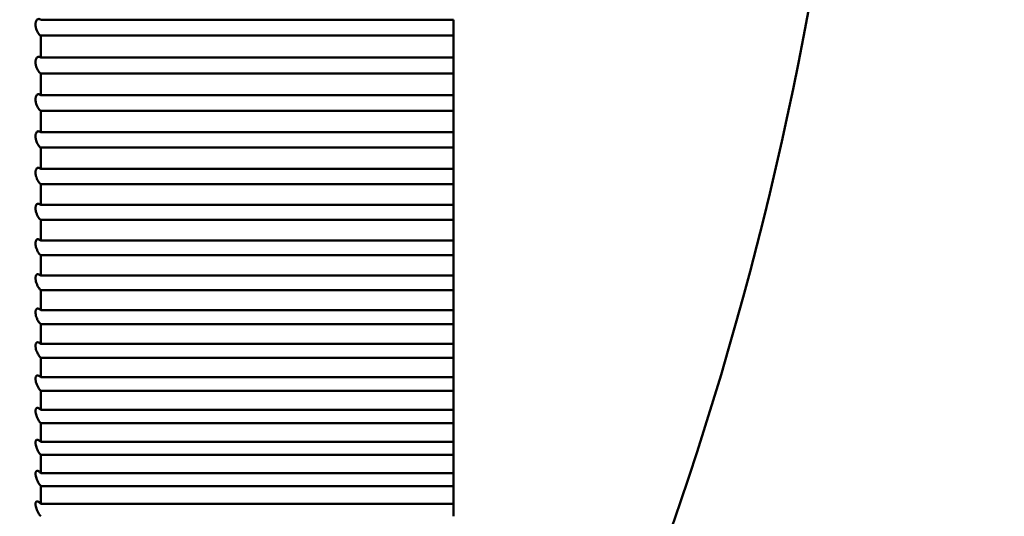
# Model space of a CAD drawing. Header units: millimetres. Extents: x 70 to 1011, y -602 to 1647.
# Tile 26 of 93: x 239.52 to 244.29, y 475.29 to 477.7. Entities that reach past the tile are written whole.
import ezdxf

# ---------------------------------------------------------------- set-up
doc = ezdxf.new("R2010")
doc.units = ezdxf.units.MM
doc.header["$LTSCALE"] = 0.75
doc.layers.add('Visible', color=7, linetype='Continuous', lineweight=50)

msp = doc.modelspace()

# ---------------------------------------------------------------- linework, layer by layer
at = {"layer": 'Visible'}
for p, q in [((241.6236, 477.701, -2.0861), (239.6236, 477.701, -2.0861)), ((239.6236, 477.6238, -2.1194), (241.6236, 477.6238, -2.1194)), ((241.6236, 477.517, -2.167), (239.6236, 477.517, -2.167)), ((239.6236, 477.4406, -2.2022), (241.6236, 477.4406, -2.2022)), ((241.6236, 477.335, -2.2525), (239.6236, 477.335, -2.2525)), ((239.6236, 477.2595, -2.2896), (241.6236, 477.2595, -2.2896)), ((241.6236, 477.1552, -2.3425), (239.6236, 477.1552, -2.3425)), ((239.6236, 477.0807, -2.3815), (241.6236, 477.0807, -2.3815)), ((241.6236, 476.9777, -2.437), (239.6236, 476.9777, -2.437)), ((239.6236, 476.9042, -2.4778), (241.6236, 476.9042, -2.4778)), ((241.6236, 476.8027, -2.5359), (239.6236, 476.8027, -2.5359)), ((239.6236, 476.7302, -2.5786), (241.6236, 476.7302, -2.5786)), ((241.6236, 476.6302, -2.6392), (239.6236, 476.6302, -2.6392)), ((239.6236, 476.5588, -2.6837), (241.6236, 476.5588, -2.6837)), ((241.6236, 476.4604, -2.7468), (239.6236, 476.4604, -2.7468)), ((239.6236, 476.3901, -2.7931), (241.6236, 476.3901, -2.7931)), ((241.6236, 476.2933, -2.8586), (239.6236, 476.2933, -2.8586)), ((239.6236, 476.2242, -2.9066), (241.6236, 476.2242, -2.9066)), ((241.6236, 476.1291, -2.9746), (239.6236, 476.1291, -2.9746)), ((239.6236, 476.0612, -3.0244), (241.6236, 476.0612, -3.0244)), ((241.6236, 475.9678, -3.0947), (239.6236, 475.9678, -3.0947)), ((239.6236, 475.9012, -3.1461), (241.6236, 475.9012, -3.1461)), ((241.6236, 475.8096, -3.2188), (239.6236, 475.8096, -3.2188)), ((239.6236, 475.7444, -3.2719), (241.6236, 475.7444, -3.2719)), ((241.6236, 475.6546, -3.3468), (239.6236, 475.6546, -3.3468)), ((239.6236, 475.5907, -3.4015), (241.6236, 475.5907, -3.4015)), ((241.6236, 475.5028, -3.4787), (239.6236, 475.5028, -3.4787)), ((239.6236, 475.4404, -3.535), (241.6236, 475.4404, -3.535)), ((241.6236, 475.3545, -3.6144), (239.6236, 475.3545, -3.6144))]:
    msp.add_line(p, q, dxfattribs=at)
at = {"layer": 'Visible', "extrusion": (0, 0, -1)}
msp.add_arc((-226.6236, 480.8262, 9.4505), 17, 151.92751, 208.07249, dxfattribs=at)
at = {"layer": 'Visible', "extrusion": (-1, 0, 0)}
for centre, start, end in [((-480.8262, -9.4505, -241.6236), 66.40296, 67.00535), ((-480.8262, -9.4505, -239.6236), 65.56535, 66.40296), ((-480.8262, -9.4505, -241.6236), 65.56535, 66.40296), ((-480.8262, -9.4505, -241.6236), 64.96296, 65.56535), ((-480.8262, -9.4505, -239.6236), 64.12535, 64.96296), ((-480.8262, -9.4505, -241.6236), 64.12535, 64.96296), ((-480.8262, -9.4505, -241.6236), 63.52296, 64.12535), ((-480.8262, -9.4505, -239.6236), 62.68535, 63.52296), ((-480.8262, -9.4505, -241.6236), 62.68535, 63.52296), ((-480.8262, -9.4505, -241.6236), 62.08296, 62.68535), ((-480.8262, -9.4505, -239.6236), 61.24535, 62.08296), ((-480.8262, -9.4505, -241.6236), 61.24535, 62.08296), ((-480.8262, -9.4505, -241.6236), 60.64296, 61.24535), ((-480.8262, -9.4505, -239.6236), 59.80535, 60.64296), ((-480.8262, -9.4505, -241.6236), 59.80535, 60.64296), ((-480.8262, -9.4505, -241.6236), 59.20296, 59.80535), ((-480.8262, -9.4505, -239.6236), 58.36535, 59.20296), ((-480.8262, -9.4505, -241.6236), 58.36535, 59.20296), ((-480.8262, -9.4505, -241.6236), 57.76296, 58.36535), ((-480.8262, -9.4505, -239.6236), 56.92535, 57.76296), ((-480.8262, -9.4505, -241.6236), 56.92535, 57.76296), ((-480.8262, -9.4505, -241.6236), 56.32296, 56.92535), ((-480.8262, -9.4505, -239.6236), 55.48535, 56.32296), ((-480.8262, -9.4505, -241.6236), 55.48535, 56.32296), ((-480.8262, -9.4505, -241.6236), 54.88296, 55.48535), ((-480.8262, -9.4505, -239.6236), 54.04535, 54.88296), ((-480.8262, -9.4505, -241.6236), 54.04535, 54.88296), ((-480.8262, -9.4505, -241.6236), 53.44296, 54.04535), ((-480.8262, -9.4505, -239.6236), 52.60535, 53.44296), ((-480.8262, -9.4505, -241.6236), 52.60535, 53.44296), ((-480.8262, -9.4505, -241.6236), 52.00296, 52.60535), ((-480.8262, -9.4505, -239.6236), 51.16535, 52.00296), ((-480.8262, -9.4505, -241.6236), 51.16535, 52.00296), ((-480.8262, -9.4505, -241.6236), 50.56296, 51.16535), ((-480.8262, -9.4505, -239.6236), 49.72535, 50.56296), ((-480.8262, -9.4505, -241.6236), 49.72535, 50.56296), ((-480.8262, -9.4505, -241.6236), 49.12296, 49.72535), ((-480.8262, -9.4505, -239.6236), 48.28535, 49.12296), ((-480.8262, -9.4505, -241.6236), 48.28535, 49.12296), ((-480.8262, -9.4505, -241.6236), 47.68296, 48.28535), ((-480.8262, -9.4505, -239.6236), 46.84535, 47.68296), ((-480.8262, -9.4505, -241.6236), 46.84535, 47.68296), ((-480.8262, -9.4505, -241.6236), 46.24296, 46.84535)]:
    msp.add_arc(centre, 8, start, end, dxfattribs=at)
at = {"layer": 'Visible'}
for points, knots in [([(239.6236, 477.6238, -2.1194), (239.6213, 477.6253, -2.123), (239.619, 477.6274, -2.1263), (239.6144, 477.6325, -2.1326), (239.6121, 477.6356, -2.1354), (239.6078, 477.6429, -2.1402), (239.6057, 477.6471, -2.1421), (239.6027, 477.6551, -2.1443), (239.6015, 477.6589, -2.1448), (239.6, 477.6653, -2.1447), (239.5996, 477.6678, -2.1445), (239.5991, 477.6714, -2.1438), (239.599, 477.6726, -2.1435), (239.5988, 477.6745, -2.1429), (239.5988, 477.6752, -2.1427), (239.5987, 477.6764, -2.1423), (239.5987, 477.6769, -2.1421), (239.5987, 477.6779, -2.1418), (239.5987, 477.6784, -2.1416), (239.5987, 477.6793, -2.1412), (239.5987, 477.6798, -2.141), (239.5987, 477.6809, -2.1404), (239.5987, 477.6815, -2.1401), (239.5988, 477.6828, -2.1394), (239.5988, 477.6835, -2.139), (239.599, 477.6853, -2.1379), (239.5992, 477.6865, -2.1372), (239.5997, 477.6898, -2.1347), (239.6003, 477.6919, -2.1327), (239.602, 477.6965, -2.1276), (239.6033, 477.6986, -2.1243), (239.6067, 477.7024, -2.1166), (239.6089, 477.7036, -2.1121), (239.6132, 477.7046, -2.1037), (239.6153, 477.7045, -2.1), (239.6194, 477.7034, -2.0928), (239.6215, 477.7024, -2.0894), (239.6236, 477.701, -2.0861)], [-0.01431953, -0.01431953, -0.01431953, -0.01431953, -0.01296912, -0.01296912, -0.0115279, -0.0115279, -0.01004609, -0.01004609, -0.00884721, -0.00884721, -0.00808467, -0.00808467, -0.00771402, -0.00771402, -0.00749326, -0.00749326, -0.00733507, -0.00733507, -0.00717793, -0.00717793, -0.00702465, -0.00702465, -0.00681175, -0.00681175, -0.0065752, -0.0065752, -0.00616607, -0.00616607, -0.00529329, -0.00529329, -0.00404982, -0.00404982, -0.00251367, -0.00251367, -0.00122484, -0.00122484, 0, 0, 0, 0]), ([(239.6236, 477.4406, -2.2022), (239.6213, 477.4422, -2.2057), (239.619, 477.4443, -2.209), (239.6145, 477.4495, -2.215), (239.6122, 477.4527, -2.2178), (239.6078, 477.4601, -2.2225), (239.6058, 477.4643, -2.2243), (239.6027, 477.4724, -2.2262), (239.6015, 477.4762, -2.2267), (239.6001, 477.4826, -2.2265), (239.5996, 477.4851, -2.2262), (239.5991, 477.4888, -2.2254), (239.599, 477.49, -2.225), (239.5988, 477.4918, -2.2245), (239.5988, 477.4925, -2.2242), (239.5987, 477.4937, -2.2238), (239.5987, 477.4942, -2.2236), (239.5987, 477.4952, -2.2232), (239.5987, 477.4957, -2.223), (239.5987, 477.4966, -2.2226), (239.5987, 477.4971, -2.2223), (239.5987, 477.4982, -2.2218), (239.5987, 477.4988, -2.2215), (239.5988, 477.5001, -2.2207), (239.5988, 477.5008, -2.2203), (239.599, 477.5026, -2.2191), (239.5992, 477.5037, -2.2183), (239.5998, 477.5071, -2.2157), (239.6003, 477.5091, -2.2137), (239.6021, 477.5135, -2.2084), (239.6034, 477.5156, -2.2051), (239.6068, 477.5191, -2.1972), (239.609, 477.5202, -2.1926), (239.6133, 477.521, -2.1843), (239.6153, 477.5208, -2.1806), (239.6195, 477.5195, -2.1735), (239.6215, 477.5184, -2.1702), (239.6236, 477.517, -2.167)], [-0.0143195, -0.0143195, -0.0143195, -0.0143195, -0.01297735, -0.01297735, -0.01154628, -0.01154628, -0.01006091, -0.01006091, -0.00885904, -0.00885904, -0.00809137, -0.00809137, -0.0077181, -0.0077181, -0.0074957, -0.0074957, -0.00733629, -0.00733629, -0.00717791, -0.00717791, -0.00702335, -0.00702335, -0.00680856, -0.00680856, -0.00656986, -0.00656986, -0.00615687, -0.00615687, -0.00527534, -0.00527534, -0.00402749, -0.00402749, -0.00248602, -0.00248602, -0.00121212, -0.00121212, 0, 0, 0, 0]), ([(239.6236, 477.2595, -2.2896), (239.6213, 477.2612, -2.293), (239.6191, 477.2634, -2.2962), (239.6145, 477.2687, -2.3021), (239.6122, 477.2719, -2.3048), (239.6079, 477.2793, -2.3093), (239.6059, 477.2836, -2.311), (239.6028, 477.2918, -2.3128), (239.6016, 477.2956, -2.3131), (239.6001, 477.302, -2.3128), (239.5996, 477.3045, -2.3124), (239.5991, 477.3082, -2.3115), (239.599, 477.3094, -2.3112), (239.5988, 477.3113, -2.3106), (239.5988, 477.312, -2.3103), (239.5987, 477.3132, -2.3098), (239.5987, 477.3136, -2.3096), (239.5987, 477.3146, -2.3092), (239.5987, 477.3151, -2.309), (239.5987, 477.316, -2.3085), (239.5987, 477.3165, -2.3083), (239.5987, 477.3176, -2.3077), (239.5987, 477.3182, -2.3073), (239.5988, 477.3195, -2.3066), (239.5988, 477.3202, -2.3061), (239.599, 477.322, -2.3049), (239.5992, 477.3231, -2.3041), (239.5998, 477.3264, -2.3013), (239.6004, 477.3284, -2.2992), (239.6021, 477.3327, -2.2938), (239.6035, 477.3347, -2.2904), (239.6069, 477.3379, -2.2823), (239.6091, 477.3389, -2.2777), (239.6134, 477.3394, -2.2695), (239.6154, 477.3391, -2.2658), (239.6195, 477.3376, -2.2588), (239.6216, 477.3365, -2.2556), (239.6236, 477.335, -2.2525)], [-0.01431948, -0.01431948, -0.01431948, -0.01431948, -0.01298602, -0.01298602, -0.0115656, -0.0115656, -0.01007649, -0.01007649, -0.00887148, -0.00887148, -0.00809842, -0.00809842, -0.0077224, -0.0077224, -0.00749828, -0.00749828, -0.00733758, -0.00733758, -0.0071779, -0.0071779, -0.00702199, -0.00702199, -0.00680521, -0.00680521, -0.00656426, -0.00656426, -0.00614719, -0.00614719, -0.00525645, -0.00525645, -0.004004, -0.004004, -0.00245691, -0.00245691, -0.00119871, -0.00119871, 0, 0, 0, 0]), ([(239.6236, 477.0807, -2.3815), (239.6213, 477.0824, -2.3848), (239.6191, 477.0847, -2.3879), (239.6146, 477.0901, -2.3937), (239.6123, 477.0933, -2.3963), (239.608, 477.1008, -2.4006), (239.6059, 477.1051, -2.4022), (239.6028, 477.1134, -2.4039), (239.6016, 477.1172, -2.4041), (239.6001, 477.1236, -2.4036), (239.5996, 477.1261, -2.4032), (239.5991, 477.1298, -2.4022), (239.599, 477.131, -2.4018), (239.5988, 477.1329, -2.4012), (239.5988, 477.1336, -2.4009), (239.5987, 477.1348, -2.4004), (239.5987, 477.1353, -2.4002), (239.5987, 477.1363, -2.3997), (239.5987, 477.1367, -2.3995), (239.5987, 477.1377, -2.399), (239.5987, 477.1381, -2.3987), (239.5987, 477.1392, -2.3981), (239.5987, 477.1399, -2.3977), (239.5988, 477.1411, -2.3969), (239.5988, 477.1418, -2.3965), (239.599, 477.1436, -2.3952), (239.5992, 477.1447, -2.3943), (239.5998, 477.1479, -2.3914), (239.6004, 477.1499, -2.3893), (239.6022, 477.1541, -2.3837), (239.6035, 477.1559, -2.3802), (239.607, 477.159, -2.372), (239.6092, 477.1598, -2.3674), (239.6135, 477.16, -2.3591), (239.6155, 477.1596, -2.3555), (239.6196, 477.158, -2.3487), (239.6216, 477.1568, -2.3455), (239.6236, 477.1552, -2.3425)], [-0.01431948, -0.01431948, -0.01431948, -0.01431948, -0.01299515, -0.01299515, -0.01158589, -0.01158589, -0.01009285, -0.01009285, -0.00888456, -0.00888456, -0.00810584, -0.00810584, -0.00772692, -0.00772692, -0.00750099, -0.00750099, -0.00733894, -0.00733894, -0.00717789, -0.00717789, -0.00702056, -0.00702056, -0.00680169, -0.00680169, -0.00655837, -0.00655837, -0.00613702, -0.00613702, -0.00523659, -0.00523659, -0.0039793, -0.0039793, -0.00242632, -0.00242632, -0.00118458, -0.00118458, 0, 0, 0, 0]), ([(239.6236, 476.9042, -2.4778), (239.6214, 476.906, -2.4811), (239.6191, 476.9083, -2.4842), (239.6146, 476.9138, -2.4897), (239.6124, 476.9171, -2.4922), (239.6081, 476.9247, -2.4964), (239.606, 476.929, -2.4979), (239.6029, 476.9373, -2.4994), (239.6016, 476.9412, -2.4995), (239.6001, 476.9476, -2.4989), (239.5996, 476.9501, -2.4984), (239.5991, 476.9538, -2.4973), (239.599, 476.955, -2.4969), (239.5988, 476.9569, -2.4962), (239.5988, 476.9576, -2.4959), (239.5987, 476.9588, -2.4954), (239.5987, 476.9593, -2.4951), (239.5987, 476.9602, -2.4947), (239.5987, 476.9607, -2.4944), (239.5987, 476.9616, -2.4939), (239.5987, 476.9621, -2.4936), (239.5987, 476.9632, -2.493), (239.5987, 476.9638, -2.4926), (239.5988, 476.9651, -2.4917), (239.5989, 476.9657, -2.4913), (239.599, 476.9675, -2.4899), (239.5992, 476.9685, -2.489), (239.5998, 476.9717, -2.4861), (239.6004, 476.9737, -2.4839), (239.6022, 476.9777, -2.4782), (239.6036, 476.9794, -2.4746), (239.607, 476.9823, -2.4664), (239.6092, 476.983, -2.4617), (239.6135, 476.983, -2.4535), (239.6156, 476.9825, -2.4499), (239.6196, 476.9806, -2.4431), (239.6216, 476.9794, -2.4399), (239.6236, 476.9777, -2.437)], [-0.01431947, -0.01431947, -0.01431947, -0.01431947, -0.01300474, -0.01300474, -0.01160717, -0.01160717, -0.01011002, -0.01011002, -0.00889828, -0.00889828, -0.00811361, -0.00811361, -0.00773166, -0.00773166, -0.00750384, -0.00750384, -0.00734037, -0.00734037, -0.00717788, -0.00717788, -0.00702054, -0.00702054, -0.00680049, -0.00680049, -0.00655607, -0.00655607, -0.00613367, -0.00613367, -0.00523313, -0.00523313, -0.00397485, -0.00397485, -0.00242075, -0.00242075, -0.00118201, -0.00118201, 0, 0, 0, 0]), ([(239.6236, 476.7302, -2.5786), (239.6214, 476.7321, -2.5818), (239.6192, 476.7345, -2.5848), (239.6147, 476.7401, -2.5902), (239.6125, 476.7434, -2.5926), (239.6082, 476.751, -2.5965), (239.6061, 476.7553, -2.598), (239.6029, 476.7637, -2.5993), (239.6017, 476.7676, -2.5994), (239.6001, 476.774, -2.5986), (239.5997, 476.7765, -2.598), (239.5991, 476.7802, -2.5969), (239.599, 476.7814, -2.5964), (239.5988, 476.7833, -2.5957), (239.5988, 476.784, -2.5953), (239.5987, 476.7852, -2.5948), (239.5987, 476.7857, -2.5945), (239.5987, 476.7866, -2.594), (239.5987, 476.7871, -2.5938), (239.5987, 476.788, -2.5932), (239.5987, 476.7885, -2.5929), (239.5987, 476.7896, -2.5922), (239.5987, 476.7902, -2.5918), (239.5988, 476.7915, -2.5909), (239.5989, 476.7921, -2.5904), (239.5991, 476.7939, -2.589), (239.5992, 476.7949, -2.5881), (239.5999, 476.7981, -2.5849), (239.6005, 476.8, -2.5826), (239.6023, 476.8038, -2.5767), (239.6037, 476.8055, -2.5731), (239.6072, 476.8081, -2.5647), (239.6095, 476.8086, -2.56), (239.6138, 476.8083, -2.5518), (239.6157, 476.8077, -2.5483), (239.6197, 476.8057, -2.5418), (239.6216, 476.8044, -2.5388), (239.6236, 476.8027, -2.5359)], [-0.01431951, -0.01431951, -0.01431951, -0.01431951, -0.01301486, -0.01301486, -0.01162951, -0.01162951, -0.01012803, -0.01012803, -0.00891269, -0.00891269, -0.00812179, -0.00812179, -0.00773666, -0.00773666, -0.00750685, -0.00750685, -0.00734189, -0.00734189, -0.00717789, -0.00717789, -0.00701752, -0.00701752, -0.00679415, -0.00679415, -0.00654571, -0.00654571, -0.00611514, -0.00611514, -0.00519381, -0.00519381, -0.00392612, -0.00392612, -0.00236046, -0.00236046, -0.00115405, -0.00115405, 0, 0, 0, 0]), ([(239.6236, 476.5588, -2.6837), (239.6214, 476.5608, -2.6868), (239.6192, 476.5632, -2.6897), (239.6148, 476.5689, -2.6949), (239.6126, 476.5722, -2.6972), (239.6083, 476.5798, -2.701), (239.6062, 476.5842, -2.7024), (239.603, 476.5927, -2.7035), (239.6017, 476.5965, -2.7035), (239.6002, 476.603, -2.7026), (239.5997, 476.6055, -2.702), (239.5991, 476.6092, -2.7007), (239.599, 476.6104, -2.7003), (239.5988, 476.6123, -2.6994), (239.5988, 476.613, -2.6991), (239.5987, 476.6142, -2.6985), (239.5987, 476.6146, -2.6982), (239.5987, 476.6156, -2.6977), (239.5987, 476.6161, -2.6974), (239.5987, 476.617, -2.6968), (239.5987, 476.6175, -2.6966), (239.5987, 476.6185, -2.6958), (239.5987, 476.6191, -2.6954), (239.5988, 476.6204, -2.6945), (239.5989, 476.6211, -2.6939), (239.5991, 476.6228, -2.6925), (239.5992, 476.6238, -2.6915), (239.5999, 476.6269, -2.6882), (239.6005, 476.6288, -2.6858), (239.6024, 476.6325, -2.6798), (239.6038, 476.634, -2.6761), (239.6074, 476.6363, -2.6676), (239.6096, 476.6367, -2.6628), (239.6139, 476.6361, -2.6547), (239.6159, 476.6354, -2.6513), (239.6197, 476.6333, -2.6449), (239.6217, 476.6319, -2.642), (239.6236, 476.6302, -2.6392)], [-0.01431955, -0.01431955, -0.01431955, -0.01431955, -0.01302547, -0.01302547, -0.0116529, -0.0116529, -0.0101469, -0.0101469, -0.00892779, -0.00892779, -0.00813037, -0.00813037, -0.0077419, -0.0077419, -0.00751001, -0.00751001, -0.00734348, -0.00734348, -0.0071779, -0.0071779, -0.00701589, -0.00701589, -0.00679011, -0.00679011, -0.00653893, -0.00653893, -0.0061034, -0.0061034, -0.00517082, -0.00517082, -0.00389755, -0.00389755, -0.00232508, -0.00232508, -0.00113759, -0.00113759, 0, 0, 0, 0]), ([(239.6236, 476.3901, -2.7931), (239.6214, 476.3922, -2.7961), (239.6192, 476.3946, -2.7989), (239.6149, 476.4003, -2.804), (239.6127, 476.4037, -2.8062), (239.6083, 476.4114, -2.8098), (239.6063, 476.4158, -2.8111), (239.603, 476.4243, -2.8121), (239.6018, 476.4282, -2.812), (239.6002, 476.4346, -2.8109), (239.5997, 476.4372, -2.8102), (239.5992, 476.4409, -2.8089), (239.599, 476.4421, -2.8084), (239.5988, 476.4439, -2.8075), (239.5988, 476.4446, -2.8071), (239.5987, 476.4458, -2.8065), (239.5987, 476.4463, -2.8062), (239.5987, 476.4472, -2.8057), (239.5987, 476.4477, -2.8054), (239.5987, 476.4486, -2.8048), (239.5987, 476.4491, -2.8045), (239.5987, 476.4501, -2.8037), (239.5987, 476.4507, -2.8032), (239.5988, 476.452, -2.8022), (239.5989, 476.4526, -2.8017), (239.5991, 476.4543, -2.8002), (239.5992, 476.4554, -2.7991), (239.5999, 476.4584, -2.7958), (239.6006, 476.4602, -2.7933), (239.6025, 476.4638, -2.7871), (239.6039, 476.4652, -2.7833), (239.6075, 476.4672, -2.7747), (239.6098, 476.4675, -2.7699), (239.6141, 476.4666, -2.7619), (239.616, 476.4658, -2.7586), (239.6198, 476.4636, -2.7524), (239.6217, 476.4621, -2.7495), (239.6236, 476.4604, -2.7468)], [-0.01431961, -0.01431961, -0.01431961, -0.01431961, -0.01303662, -0.01303662, -0.01167739, -0.01167739, -0.01016665, -0.01016665, -0.0089436, -0.0089436, -0.00813935, -0.00813935, -0.00774739, -0.00774739, -0.00751333, -0.00751333, -0.00734516, -0.00734516, -0.00717793, -0.00717793, -0.0070142, -0.0070142, -0.00678589, -0.00678589, -0.00653183, -0.00653183, -0.0060911, -0.0060911, -0.00514672, -0.00514672, -0.00386761, -0.00386761, -0.00228799, -0.00228799, -0.00112029, -0.00112029, 0, 0, 0, 0]), ([(239.6236, 476.2242, -2.9066), (239.6214, 476.2263, -2.9096), (239.6193, 476.2288, -2.9123), (239.6149, 476.2346, -2.9172), (239.6128, 476.2379, -2.9193), (239.6084, 476.2457, -2.9228), (239.6063, 476.2502, -2.924), (239.6031, 476.2586, -2.9248), (239.6018, 476.2625, -2.9246), (239.6002, 476.269, -2.9234), (239.5997, 476.2716, -2.9227), (239.5992, 476.2753, -2.9212), (239.599, 476.2765, -2.9207), (239.5988, 476.2783, -2.9197), (239.5988, 476.279, -2.9194), (239.5987, 476.2802, -2.9187), (239.5987, 476.2807, -2.9184), (239.5987, 476.2816, -2.9178), (239.5987, 476.2821, -2.9175), (239.5987, 476.283, -2.9169), (239.5987, 476.2834, -2.9165), (239.5987, 476.2845, -2.9158), (239.5987, 476.2851, -2.9153), (239.5988, 476.2863, -2.9142), (239.5989, 476.287, -2.9137), (239.5991, 476.2887, -2.9121), (239.5993, 476.2897, -2.911), (239.5999, 476.2927, -2.9075), (239.6006, 476.2944, -2.9049), (239.6026, 476.2978, -2.8986), (239.604, 476.2991, -2.8947), (239.6076, 476.3009, -2.8861), (239.61, 476.301, -2.8813), (239.6142, 476.2998, -2.8733), (239.6161, 476.299, -2.8701), (239.6198, 476.2966, -2.864), (239.6217, 476.2951, -2.8612), (239.6236, 476.2933, -2.8586)], [-0.0143197, -0.0143197, -0.0143197, -0.0143197, -0.01304832, -0.01304832, -0.01170301, -0.01170301, -0.01018733, -0.01018733, -0.00896016, -0.00896016, -0.00814876, -0.00814876, -0.00775316, -0.00775316, -0.00751681, -0.00751681, -0.00734693, -0.00734693, -0.00717796, -0.00717796, -0.00701244, -0.00701244, -0.00678148, -0.00678148, -0.0065244, -0.0065244, -0.00607822, -0.00607822, -0.00512147, -0.00512147, -0.00383623, -0.00383623, -0.00224914, -0.00224914, -0.00110212, -0.00110212, 0, 0, 0, 0]), ([(239.6236, 476.0612, -3.0244), (239.6215, 476.0634, -3.0273), (239.6193, 476.0659, -3.0299), (239.615, 476.0717, -3.0346), (239.6129, 476.0751, -3.0366), (239.6086, 476.0829, -3.0399), (239.6064, 476.0874, -3.041), (239.6031, 476.0959, -3.0416), (239.6019, 476.0998, -3.0414), (239.6003, 476.1063, -3.04), (239.5997, 476.1088, -3.0392), (239.5992, 476.1125, -3.0377), (239.599, 476.1137, -3.0371), (239.5988, 476.1156, -3.0361), (239.5988, 476.1163, -3.0357), (239.5987, 476.1174, -3.035), (239.5987, 476.1179, -3.0347), (239.5987, 476.1189, -3.0341), (239.5987, 476.1193, -3.0338), (239.5987, 476.1203, -3.0331), (239.5987, 476.1207, -3.0328), (239.5987, 476.1217, -3.0319), (239.5987, 476.1223, -3.0314), (239.5988, 476.1236, -3.0303), (239.5989, 476.1242, -3.0298), (239.5991, 476.1259, -3.0281), (239.5993, 476.1269, -3.027), (239.6, 476.1298, -3.0234), (239.6007, 476.1315, -3.0207), (239.6027, 476.1347, -3.0142), (239.6041, 476.1359, -3.0103), (239.6078, 476.1374, -3.0015), (239.6101, 476.1373, -2.9967), (239.6161, 476.1354, -2.9857), (239.6198, 476.1328, -2.9797), (239.6236, 476.1291, -2.9746)], [-0.01433454, -0.01433454, -0.01433454, -0.01433454, -0.01307397, -0.01307397, -0.01174176, -0.01174176, -0.01021927, -0.01021927, -0.00898648, -0.00898648, -0.00816673, -0.00816673, -0.00776688, -0.00776688, -0.00752789, -0.00752789, -0.00735603, -0.00735603, -0.00718506, -0.00718506, -0.00701748, -0.00701748, -0.00678349, -0.00678349, -0.00652297, -0.00652297, -0.00607061, -0.00607061, -0.00509983, -0.00509983, -0.0038068, -0.0038068, -0.00221017, -0.00221017, 0, 0, 0, 0]), ([(239.6236, 475.9012, -3.1461), (239.6215, 475.9034, -3.149), (239.6194, 475.906, -3.1515), (239.6151, 475.9119, -3.156), (239.613, 475.9152, -3.1579), (239.6087, 475.923, -3.1611), (239.6065, 475.9276, -3.1621), (239.6032, 475.9361, -3.1625), (239.6019, 475.9401, -3.1622), (239.6003, 475.9465, -3.1607), (239.5998, 475.9491, -3.1598), (239.5992, 475.9528, -3.1582), (239.599, 475.954, -3.1576), (239.5989, 475.9558, -3.1565), (239.5988, 475.9565, -3.1561), (239.5987, 475.9577, -3.1554), (239.5987, 475.9582, -3.1551), (239.5987, 475.9591, -3.1544), (239.5987, 475.9596, -3.1541), (239.5987, 475.9605, -3.1534), (239.5987, 475.9609, -3.153), (239.5987, 475.9619, -3.1522), (239.5987, 475.9625, -3.1516), (239.5988, 475.9638, -3.1505), (239.5989, 475.9644, -3.1499), (239.5991, 475.966, -3.1482), (239.5993, 475.967, -3.147), (239.6, 475.9699, -3.1432), (239.6007, 475.9715, -3.1405), (239.6028, 475.9745, -3.1338), (239.6042, 475.9756, -3.1299), (239.6079, 475.9768, -3.1211), (239.6103, 475.9766, -3.1162), (239.6162, 475.9743, -3.1054), (239.6199, 475.9716, -3.0996), (239.6236, 475.9678, -3.0947)], [-0.01433361, -0.01433361, -0.01433361, -0.01433361, -0.01308588, -0.01308588, -0.01176894, -0.01176894, -0.01024115, -0.01024115, -0.00900396, -0.00900396, -0.00817647, -0.00817647, -0.00777265, -0.00777265, -0.00753118, -0.00753118, -0.00735746, -0.00735746, -0.00718461, -0.00718461, -0.00701507, -0.00701507, -0.00677819, -0.00677819, -0.00651438, -0.00651438, -0.00605606, -0.00605606, -0.00507175, -0.00507175, -0.00377211, -0.00377211, -0.0021674, -0.0021674, 0, 0, 0, 0]), ([(239.6236, 475.7444, -3.2719), (239.6215, 475.7466, -3.2746), (239.6194, 475.7492, -3.2771), (239.6152, 475.7551, -3.2814), (239.6131, 475.7585, -3.2832), (239.6088, 475.7663, -3.2862), (239.6066, 475.7709, -3.2871), (239.6033, 475.7795, -3.2874), (239.602, 475.7834, -3.287), (239.6003, 475.7899, -3.2854), (239.5998, 475.7924, -3.2844), (239.5992, 475.7961, -3.2827), (239.599, 475.7973, -3.2821), (239.5989, 475.7992, -3.281), (239.5988, 475.7999, -3.2805), (239.5987, 475.801, -3.2797), (239.5987, 475.8015, -3.2794), (239.5987, 475.8024, -3.2787), (239.5987, 475.8029, -3.2784), (239.5987, 475.8038, -3.2776), (239.5987, 475.8042, -3.2773), (239.5987, 475.8052, -3.2764), (239.5987, 475.8058, -3.2758), (239.5988, 475.807, -3.2747), (239.5989, 475.8076, -3.274), (239.5991, 475.8092, -3.2722), (239.5993, 475.8102, -3.271), (239.6001, 475.813, -3.2671), (239.6008, 475.8146, -3.2643), (239.6029, 475.8174, -3.2575), (239.6043, 475.8184, -3.2535), (239.6081, 475.8193, -3.2446), (239.6105, 475.8189, -3.2397), (239.6164, 475.8162, -3.2291), (239.62, 475.8134, -3.2235), (239.6236, 475.8096, -3.2188)], [-0.01433272, -0.01433272, -0.01433272, -0.01433272, -0.01309843, -0.01309843, -0.01179738, -0.01179738, -0.01026406, -0.01026406, -0.00902228, -0.00902228, -0.00818669, -0.00818669, -0.00777873, -0.00777873, -0.00753467, -0.00753467, -0.007359, -0.007359, -0.00718418, -0.00718418, -0.00701259, -0.00701259, -0.00677268, -0.00677268, -0.00650543, -0.00650543, -0.00604088, -0.00604088, -0.00504237, -0.00504237, -0.00373582, -0.00373582, -0.00212266, -0.00212266, 0, 0, 0, 0]), ([(239.6236, 475.5907, -3.4015), (239.6215, 475.593, -3.4042), (239.6195, 475.5956, -3.4066), (239.6153, 475.6015, -3.4107), (239.6132, 475.6049, -3.4124), (239.6089, 475.6127, -3.4152), (239.6067, 475.6173, -3.4161), (239.6034, 475.626, -3.4162), (239.6021, 475.6299, -3.4157), (239.6004, 475.6364, -3.4139), (239.5998, 475.6389, -3.4129), (239.5992, 475.6426, -3.4111), (239.5991, 475.6438, -3.4104), (239.5989, 475.6457, -3.4093), (239.5988, 475.6463, -3.4088), (239.5987, 475.6475, -3.408), (239.5987, 475.648, -3.4076), (239.5987, 475.6489, -3.4069), (239.5987, 475.6493, -3.4065), (239.5987, 475.6502, -3.4058), (239.5987, 475.6507, -3.4054), (239.5987, 475.6517, -3.4045), (239.5987, 475.6523, -3.4039), (239.5988, 475.6534, -3.4027), (239.5989, 475.654, -3.402), (239.5991, 475.6556, -3.4002), (239.5993, 475.6566, -3.3989), (239.6001, 475.6593, -3.3949), (239.6008, 475.6608, -3.392), (239.603, 475.6634, -3.385), (239.6045, 475.6643, -3.381), (239.6083, 475.6649, -3.372), (239.6107, 475.6643, -3.3671), (239.6165, 475.6613, -3.3567), (239.6201, 475.6585, -3.3514), (239.6236, 475.6546, -3.3468)], [-0.01433188, -0.01433188, -0.01433188, -0.01433188, -0.01311164, -0.01311164, -0.01182714, -0.01182714, -0.01028803, -0.01028803, -0.00904147, -0.00904147, -0.00819742, -0.00819742, -0.00778513, -0.00778513, -0.00753836, -0.00753836, -0.00736065, -0.00736065, -0.00718377, -0.00718377, -0.00701004, -0.00701004, -0.00676696, -0.00676696, -0.0064961, -0.0064961, -0.00602504, -0.00602504, -0.00501166, -0.00501166, -0.00369786, -0.00369786, -0.00207586, -0.00207586, 0, 0, 0, 0]), ([(239.6236, 475.4404, -3.535), (239.6215, 475.4427, -3.5376), (239.6195, 475.4453, -3.5399), (239.6154, 475.4512, -3.5438), (239.6133, 475.4546, -3.5455), (239.609, 475.4625, -3.5481), (239.6068, 475.4671, -3.5489), (239.6034, 475.4757, -3.5488), (239.6021, 475.4797, -3.5483), (239.6004, 475.4862, -3.5463), (239.5998, 475.4887, -3.5453), (239.5992, 475.4924, -3.5433), (239.5991, 475.4936, -3.5426), (239.5989, 475.4954, -3.5414), (239.5988, 475.4961, -3.5409), (239.5987, 475.4973, -3.5401), (239.5987, 475.4977, -3.5397), (239.5987, 475.4986, -3.5389), (239.5987, 475.4991, -3.5386), (239.5987, 475.5, -3.5378), (239.5987, 475.5004, -3.5374), (239.5987, 475.5014, -3.5364), (239.5987, 475.502, -3.5358), (239.5988, 475.5031, -3.5345), (239.5989, 475.5037, -3.5338), (239.5991, 475.5053, -3.5319), (239.5993, 475.5062, -3.5306), (239.6001, 475.5089, -3.5265), (239.6009, 475.5103, -3.5234), (239.6031, 475.5127, -3.5163), (239.6046, 475.5134, -3.5123), (239.6085, 475.5137, -3.5032), (239.6109, 475.513, -3.4984), (239.6167, 475.5097, -3.4882), (239.6202, 475.5067, -3.4831), (239.6236, 475.5028, -3.4787)], [-0.01433109, -0.01433109, -0.01433109, -0.01433109, -0.01312554, -0.01312554, -0.01185827, -0.01185827, -0.01031311, -0.01031311, -0.00906155, -0.00906155, -0.00820867, -0.00820867, -0.00779186, -0.00779186, -0.00754226, -0.00754226, -0.00736243, -0.00736243, -0.00718338, -0.00718338, -0.00700742, -0.00700742, -0.00676103, -0.00676103, -0.00648639, -0.00648639, -0.0060085, -0.0060085, -0.00497955, -0.00497955, -0.00365817, -0.00365817, -0.00202693, -0.00202693, 0, 0, 0, 0]), ([(239.6236, 475.2934, -3.6722), (239.6216, 475.2957, -3.6747), (239.6196, 475.2984, -3.6769), (239.6155, 475.3043, -3.6807), (239.6135, 475.3077, -3.6822), (239.6092, 475.3155, -3.6847), (239.607, 475.3202, -3.6854), (239.6035, 475.3289, -3.6852), (239.6022, 475.3328, -3.6845), (239.6004, 475.3393, -3.6824), (239.5999, 475.3419, -3.6813), (239.5992, 475.3456, -3.6793), (239.5991, 475.3467, -3.6785), (239.5989, 475.3486, -3.6773), (239.5988, 475.3492, -3.6768), (239.5987, 475.3504, -3.6759), (239.5987, 475.3508, -3.6755), (239.5987, 475.3518, -3.6747), (239.5987, 475.3522, -3.6743), (239.5987, 475.3531, -3.6735), (239.5987, 475.3535, -3.6731), (239.5987, 475.3545, -3.6721), (239.5987, 475.3551, -3.6714), (239.5988, 475.3562, -3.6701), (239.5989, 475.3568, -3.6694), (239.5991, 475.3583, -3.6674), (239.5994, 475.3592, -3.6661), (239.6002, 475.3618, -3.6618), (239.601, 475.3631, -3.6587), (239.6032, 475.3653, -3.6514), (239.6047, 475.3659, -3.6473), (239.6087, 475.3659, -3.6382), (239.6111, 475.365, -3.6334), (239.6169, 475.3614, -3.6234), (239.6202, 475.3583, -3.6185), (239.6236, 475.3545, -3.6144)], [-0.01433037, -0.01433037, -0.01433037, -0.01433037, -0.01314017, -0.01314017, -0.01189082, -0.01189082, -0.01033935, -0.01033935, -0.00908258, -0.00908258, -0.00822047, -0.00822047, -0.00779894, -0.00779894, -0.00754639, -0.00754639, -0.00736432, -0.00736432, -0.00718303, -0.00718303, -0.00700472, -0.00700472, -0.00675487, -0.00675487, -0.00647629, -0.00647629, -0.00599125, -0.00599125, -0.00494598, -0.00494598, -0.00361667, -0.00361667, -0.00197577, -0.00197577, 0, 0, 0, 0])]:
    msp.add_open_spline(points, degree=3, knots=knots, dxfattribs=at)
msp.add_open_spline([(239.6236, 472.8262, -9.4505), (238.6545, 474.4609, -9.4505), (237.7096, 476.1147, -9.4505), (236.6236, 477.6742, -9.4505)], degree=3, dxfattribs=at)

doc.saveas('drawing.dxf')
